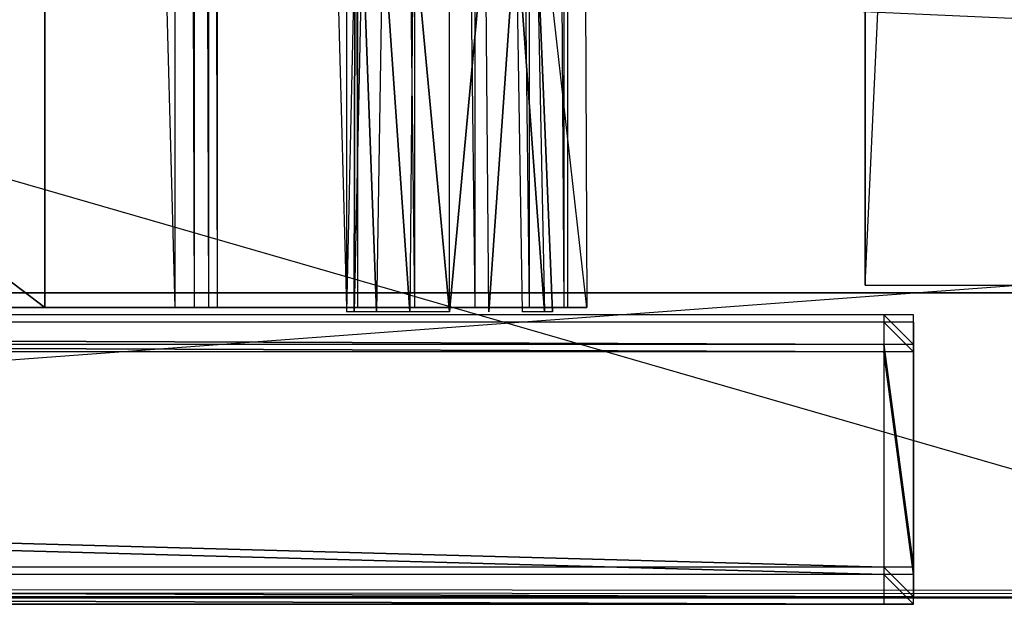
# Model space of a CAD drawing. Extents: x 0 to 1.4, y -0.5 to 0.
# Tile 25 of 44: x 0.91 to 0.98, y -0.5 to -0.46. Entities that reach past the tile are written whole.
import ezdxf

# ---------------------------------------------------------------- set-up
doc = ezdxf.new("R2010")
doc.units = 0
for name, color, linetype in [('L10_KORPUS_LEGATO_BO_X_13620__Y', 7, 'CONTINUOUS'), ('L12_KORPUS_LEGATO_3_N_B21700___', 7, 'CONTINUOUS'), ('L17_KORPUS_LEGATO_MS_X_190__Y_4', 7, 'CONTINUOUS'), ('L21_DRAWERBOX_LEGATO_REL_7_X_13', 7, 'CONTINUOUS'), ('L23_DRAWERBOX_LEGATO_REL_5_X_36', 7, 'CONTINUOUS'), ('L25_DRAWERBOX_LEGATO_REL_3_X_42', 7, 'CONTINUOUS'), ('L29_FRONT_LEGATO_S2S2_X_3400__Y', 7, 'CONTINUOUS'), ('L30_FRONT_LEGATO_S2S2_X_1400__Y', 7, 'CONTINUOUS'), ('L7_PLATTE_LEGATO_0_N_B21700____', 7, 'CONTINUOUS')]:
    doc.layers.add(name, color=color, linetype=linetype)

msp = doc.modelspace()

# ---------------------------------------------------------------- linework, layer by layer
at = {"layer": 'L10_KORPUS_LEGATO_BO_X_13620__Y', "color": 8}
for points, invisible_edges in [([(1.381, -0.479447, 0.02), (0.019, -0.069947, 0.02), (0.019, -0.479447, 0.02), (1.381, -0.479447, 0.02)], 13), ([(0.019, -0.069947, 0.02), (1.381, -0.479447, 0.02), (1.381, -0.069947, 0.02), (0.019, -0.069947, 0.02)], 14), ([(1.381, -0.069947, 0.001), (0.019, -0.479447, 0.001), (0.019, -0.069947, 0.001), (1.381, -0.069947, 0.001)], 13), ([(0.019, -0.479447, 0.001), (1.381, -0.069947, 0.001), (1.381, -0.479447, 0.001), (0.019, -0.479447, 0.001)], 14), ([(1.381, -0.479447, 0.001), (0.019, -0.479447, 0.02), (0.019, -0.479447, 0.001), (1.381, -0.479447, 0.001)], 13), ([(0.019, -0.479447, 0.02), (1.381, -0.479447, 0.001), (1.381, -0.479447, 0.02), (0.019, -0.479447, 0.02)], 14)]:
    msp.add_3dface(points, dxfattribs=dict(at, invisible_edges=invisible_edges))
at = {"layer": 'L12_KORPUS_LEGATO_3_N_B21700___', "color": 8}
for points, invisible_edges in [([(0.019, -0.479447, 0.483), (0.079, -0.419447, 0.483), (1.381, -0.479447, 0.483), (0.019, -0.479447, 0.483)], 10), ([(1.381, -0.479447, 0.502), (0.079, -0.419447, 0.502), (0.019, -0.479447, 0.502), (1.381, -0.479447, 0.502)], 13), ([(1.381, -0.479447, 0.483), (0.079, -0.419447, 0.483), (1.321, -0.419447, 0.483), (1.381, -0.479447, 0.483)], 15), ([(0.079, -0.419447, 0.502), (1.381, -0.479447, 0.502), (1.321, -0.419447, 0.502), (0.079, -0.419447, 0.502)], 14), ([(1.381, -0.479447, 0.483), (0.019, -0.479447, 0.502), (0.019, -0.479447, 0.483), (1.381, -0.479447, 0.483)], 13), ([(0.019, -0.479447, 0.502), (1.381, -0.479447, 0.483), (1.381, -0.479447, 0.502), (0.019, -0.479447, 0.502)], 14)]:
    msp.add_3dface(points, dxfattribs=dict(at, invisible_edges=invisible_edges))
at = {"layer": 'L17_KORPUS_LEGATO_MS_X_190__Y_4', "color": 8}
for points, invisible_edges in [([(0.97, -0.069937, 0.483), (0.97, -0.478937, 0.02), (0.97, -0.478937, 0.483), (0.97, -0.069937, 0.483)], 13), ([(0.97, -0.478937, 0.02), (0.97, -0.069937, 0.483), (0.97, -0.069937, 0.02), (0.97, -0.478937, 0.02)], 14), ([(0.989, -0.069937, 0.02), (0.97, -0.478937, 0.02), (0.97, -0.069937, 0.02), (0.989, -0.069937, 0.02)], 13), ([(0.97, -0.478937, 0.02), (0.989, -0.069937, 0.02), (0.989, -0.478937, 0.02), (0.97, -0.478937, 0.02)], 14), ([(0.989, -0.478937, 0.483), (0.97, -0.069937, 0.483), (0.97, -0.478937, 0.483), (0.989, -0.478937, 0.483)], 13), ([(0.97, -0.069937, 0.483), (0.989, -0.478937, 0.483), (0.989, -0.069937, 0.483), (0.97, -0.069937, 0.483)], 14), ([(0.989, -0.478937, 0.483), (0.97, -0.478937, 0.02), (0.989, -0.478937, 0.02), (0.989, -0.478937, 0.483)], 13), ([(0.97, -0.478937, 0.02), (0.989, -0.478937, 0.483), (0.97, -0.478937, 0.483), (0.97, -0.478937, 0.02)], 14)]:
    msp.add_3dface(points, dxfattribs=dict(at, invisible_edges=invisible_edges))
at = {"layer": 'L21_DRAWERBOX_LEGATO_REL_7_X_13', "color": 8}
for points, invisible_edges in [([(0.93559, -0.480736, 0.169255), (0.935646, -0.454542, 0.1666), (0.935062, -0.480736, 0.1666), (0.93559, -0.480736, 0.169255)], 13), ([(0.935646, -0.454542, 0.1666), (0.93559, -0.480736, 0.163945), (0.935062, -0.480736, 0.1666), (0.935646, -0.454542, 0.1666)], 13), ([(0.937094, -0.480736, 0.171505), (0.93613, -0.454542, 0.169031), (0.93559, -0.480736, 0.169255), (0.937094, -0.480736, 0.171505)], 13), ([(0.935646, -0.454542, 0.1666), (0.93559, -0.480736, 0.169255), (0.93613, -0.454542, 0.169031), (0.935646, -0.454542, 0.1666)], 14), ([(0.93559, -0.480736, 0.163945), (0.935646, -0.454542, 0.1666), (0.93613, -0.454542, 0.164169), (0.93559, -0.480736, 0.163945)], 14), ([(0.93613, -0.454542, 0.164169), (0.937094, -0.480736, 0.161695), (0.93559, -0.480736, 0.163945), (0.93613, -0.454542, 0.164169)], 13), ([(0.93613, -0.454542, 0.169031), (0.937094, -0.480736, 0.171505), (0.937507, -0.454542, 0.171093), (0.93613, -0.454542, 0.169031)], 14), ([(0.937094, -0.480736, 0.161695), (0.93613, -0.454542, 0.164169), (0.937507, -0.454542, 0.162107), (0.937094, -0.480736, 0.161695)], 14), ([(0.937507, -0.454542, 0.162107), (0.939345, -0.480736, 0.160191), (0.937094, -0.480736, 0.161695), (0.937507, -0.454542, 0.162107)], 13), ([(0.939345, -0.480736, 0.173009), (0.937507, -0.454542, 0.171093), (0.937094, -0.480736, 0.171505), (0.939345, -0.480736, 0.173009)], 13), ([(0.939345, -0.480736, 0.160191), (0.937507, -0.454542, 0.162107), (0.939568, -0.454542, 0.16073), (0.939345, -0.480736, 0.160191)], 14), ([(0.937507, -0.454542, 0.171093), (0.939345, -0.480736, 0.173009), (0.939568, -0.454542, 0.17247), (0.937507, -0.454542, 0.171093)], 14), ([(0.939568, -0.454542, 0.16073), (0.942, -0.480736, 0.159663), (0.939345, -0.480736, 0.160191), (0.939568, -0.454542, 0.16073)], 13), ([(0.942, -0.480736, 0.173537), (0.939568, -0.454542, 0.17247), (0.939345, -0.480736, 0.173009), (0.942, -0.480736, 0.173537)], 13), ([(0.942, -0.480736, 0.159663), (0.939568, -0.454542, 0.16073), (0.942, -0.454542, 0.160247), (0.942, -0.480736, 0.159663)], 14), ([(0.939568, -0.454542, 0.17247), (0.942, -0.480736, 0.173537), (0.942, -0.454542, 0.172953), (0.939568, -0.454542, 0.17247)], 14), ([(0.944431, -0.454542, 0.16073), (0.942, -0.480736, 0.159663), (0.942, -0.454542, 0.160247), (0.944431, -0.454542, 0.16073)], 13), ([(0.942, -0.480736, 0.159663), (0.944431, -0.454542, 0.16073), (0.944655, -0.480736, 0.160191), (0.942, -0.480736, 0.159663)], 14), ([(0.942, -0.480736, 0.173537), (0.944431, -0.454542, 0.17247), (0.942, -0.454542, 0.172953), (0.942, -0.480736, 0.173537)], 13), ([(0.944431, -0.454542, 0.17247), (0.942, -0.480736, 0.173537), (0.944655, -0.480736, 0.173009), (0.944431, -0.454542, 0.17247)], 14), ([(0.944655, -0.480736, 0.173009), (0.946492, -0.454542, 0.171093), (0.944431, -0.454542, 0.17247), (0.944655, -0.480736, 0.173009)], 13), ([(0.946492, -0.454542, 0.162107), (0.944655, -0.480736, 0.160191), (0.944431, -0.454542, 0.16073), (0.946492, -0.454542, 0.162107)], 13), ([(0.946492, -0.454542, 0.171093), (0.944655, -0.480736, 0.173009), (0.946905, -0.480736, 0.171505), (0.946492, -0.454542, 0.171093)], 14), ([(0.944655, -0.480736, 0.160191), (0.946492, -0.454542, 0.162107), (0.946905, -0.480736, 0.161695), (0.944655, -0.480736, 0.160191)], 14), ([(0.948409, -0.480736, 0.169255), (0.946492, -0.454542, 0.171093), (0.946905, -0.480736, 0.171505), (0.948409, -0.480736, 0.169255)], 13), ([(0.946492, -0.454542, 0.171093), (0.948409, -0.480736, 0.169255), (0.94787, -0.454542, 0.169031), (0.946492, -0.454542, 0.171093)], 14), ([(0.946492, -0.454542, 0.162107), (0.948409, -0.480736, 0.163945), (0.946905, -0.480736, 0.161695), (0.946492, -0.454542, 0.162107)], 13), ([(0.948409, -0.480736, 0.163945), (0.946492, -0.454542, 0.162107), (0.94787, -0.454542, 0.164169), (0.948409, -0.480736, 0.163945)], 14), ([(0.948937, -0.480736, 0.1666), (0.94787, -0.454542, 0.169031), (0.948409, -0.480736, 0.169255), (0.948937, -0.480736, 0.1666)], 13), ([(0.94787, -0.454542, 0.169031), (0.948937, -0.480736, 0.1666), (0.948353, -0.454542, 0.1666), (0.94787, -0.454542, 0.169031)], 14), ([(0.94787, -0.454542, 0.164169), (0.948937, -0.480736, 0.1666), (0.948409, -0.480736, 0.163945), (0.94787, -0.454542, 0.164169)], 13), ([(0.948937, -0.480736, 0.1666), (0.94787, -0.454542, 0.164169), (0.948353, -0.454542, 0.1666), (0.948937, -0.480736, 0.1666)], 14)]:
    msp.add_3dface(points, dxfattribs=dict(at, invisible_edges=invisible_edges))
at = {"layer": 'L23_DRAWERBOX_LEGATO_REL_5_X_36', "color": 8}
for points, invisible_edges in [([(0.914765, -0.156437, 0.048743), (0.914765, -0.480437, 0.032), (0.914765, -0.480437, 0.048743), (0.914765, -0.156437, 0.048743)], 13), ([(0.914765, -0.480437, 0.032), (0.914765, -0.156437, 0.048743), (0.914765, -0.156437, 0.032), (0.914765, -0.480437, 0.032)], 14), ([(0.914765, -0.156437, 0.032), (0.95125, -0.480437, 0.032), (0.914765, -0.480437, 0.032), (0.914765, -0.156437, 0.032)], 13), ([(0.95125, -0.480437, 0.032), (0.914765, -0.156437, 0.032), (0.95125, -0.156437, 0.032), (0.95125, -0.480437, 0.032)], 14), ([(0.923509, -0.480437, 0.055052), (0.914765, -0.156437, 0.048743), (0.914765, -0.480437, 0.048743), (0.923509, -0.480437, 0.055052)], 13), ([(0.914765, -0.156437, 0.048743), (0.923509, -0.480437, 0.055052), (0.923509, -0.156437, 0.055052), (0.914765, -0.156437, 0.048743)], 14), ([(0.924818, -0.480437, 0.056719), (0.923509, -0.156437, 0.055052), (0.923509, -0.480437, 0.055052), (0.924818, -0.480437, 0.056719)], 13), ([(0.923509, -0.156437, 0.055052), (0.924818, -0.480437, 0.056719), (0.924818, -0.156437, 0.056719), (0.923509, -0.156437, 0.055052)], 14), ([(0.92578, -0.480437, 0.058607), (0.924818, -0.156437, 0.056719), (0.924818, -0.480437, 0.056719), (0.92578, -0.480437, 0.058607)], 13), ([(0.924818, -0.156437, 0.056719), (0.92578, -0.480437, 0.058607), (0.92578, -0.156437, 0.058607), (0.924818, -0.156437, 0.056719)], 14), ([(0.926361, -0.480437, 0.060646), (0.92578, -0.156437, 0.058607), (0.92578, -0.480437, 0.058607), (0.926361, -0.480437, 0.060646)], 13), ([(0.92578, -0.156437, 0.058607), (0.926361, -0.480437, 0.060646), (0.926361, -0.156437, 0.060646), (0.92578, -0.156437, 0.058607)], 14), ([(0.93507, -0.480437, 0.113598), (0.926361, -0.156437, 0.060646), (0.926361, -0.480437, 0.060646), (0.93507, -0.480437, 0.113598)], 13), ([(0.926361, -0.156437, 0.060646), (0.93507, -0.480437, 0.113598), (0.93507, -0.156437, 0.113598), (0.926361, -0.156437, 0.060646)], 14), ([(0.935822, -0.480437, 0.114666), (0.93507, -0.156437, 0.113598), (0.93507, -0.480437, 0.113598), (0.935822, -0.480437, 0.114666)], 13), ([(0.93507, -0.156437, 0.113598), (0.935822, -0.480437, 0.114666), (0.935822, -0.156437, 0.114666), (0.93507, -0.156437, 0.113598)], 14), ([(0.939661, -0.480437, 0.115998), (0.935822, -0.156437, 0.114666), (0.935822, -0.480437, 0.114666), (0.939661, -0.480437, 0.115998)], 13), ([(0.935822, -0.156437, 0.114666), (0.939661, -0.480437, 0.115998), (0.939661, -0.156437, 0.115998), (0.935822, -0.156437, 0.114666)], 14), ([(0.943724, -0.480437, 0.115948), (0.939661, -0.156437, 0.115998), (0.939661, -0.480437, 0.115998), (0.943724, -0.480437, 0.115948)], 13), ([(0.939661, -0.156437, 0.115998), (0.943724, -0.480437, 0.115948), (0.943724, -0.156437, 0.115948), (0.939661, -0.156437, 0.115998)], 14), ([(0.94737, -0.480437, 0.114232), (0.943724, -0.156437, 0.115948), (0.943724, -0.480437, 0.115948), (0.94737, -0.480437, 0.114232)], 13), ([(0.943724, -0.156437, 0.115948), (0.94737, -0.480437, 0.114232), (0.94737, -0.156437, 0.114232), (0.943724, -0.156437, 0.115948)], 14), ([(0.949717, -0.480437, 0.110955), (0.94737, -0.156437, 0.114232), (0.94737, -0.480437, 0.114232), (0.949717, -0.480437, 0.110955)], 13), ([(0.94737, -0.156437, 0.114232), (0.949717, -0.480437, 0.110955), (0.949717, -0.156437, 0.110955), (0.94737, -0.156437, 0.114232)], 14), ([(0.949964, -0.480437, 0.10758), (0.949717, -0.156437, 0.110955), (0.949717, -0.480437, 0.110955), (0.949964, -0.480437, 0.10758)], 13), ([(0.949717, -0.156437, 0.110955), (0.949964, -0.480437, 0.10758), (0.949964, -0.156437, 0.10758), (0.949717, -0.156437, 0.110955)], 14), ([(0.95125, -0.480437, 0.032), (0.949964, -0.156437, 0.10758), (0.949964, -0.480437, 0.10758), (0.95125, -0.480437, 0.032)], 13), ([(0.949964, -0.156437, 0.10758), (0.95125, -0.480437, 0.032), (0.95125, -0.156437, 0.032), (0.949964, -0.156437, 0.10758)], 14), ([(0.949964, -0.480437, 0.10758), (0.914765, -0.480437, 0.032), (0.95125, -0.480437, 0.032), (0.949964, -0.480437, 0.10758)], 13), ([(0.914765, -0.480437, 0.032), (0.949964, -0.480437, 0.10758), (0.92578, -0.480437, 0.058607), (0.914765, -0.480437, 0.032)], 10), ([(0.914765, -0.480437, 0.032), (0.92578, -0.480437, 0.058607), (0.924818, -0.480437, 0.056719), (0.914765, -0.480437, 0.032)], 13), ([(0.914765, -0.480437, 0.032), (0.924818, -0.480437, 0.056719), (0.923509, -0.480437, 0.055052), (0.914765, -0.480437, 0.032)], 10), ([(0.914765, -0.480437, 0.032), (0.923509, -0.480437, 0.055052), (0.914765, -0.480437, 0.048743), (0.914765, -0.480437, 0.032)], 13), ([(0.92578, -0.480437, 0.058607), (0.949964, -0.480437, 0.10758), (0.926361, -0.480437, 0.060646), (0.92578, -0.480437, 0.058607)], 10), ([(0.926361, -0.480437, 0.060646), (0.949964, -0.480437, 0.10758), (0.93507, -0.480437, 0.113598), (0.926361, -0.480437, 0.060646)], 13), ([(0.93507, -0.480437, 0.113598), (0.949964, -0.480437, 0.10758), (0.949717, -0.480437, 0.110955), (0.93507, -0.480437, 0.113598)], 14), ([(0.93507, -0.480437, 0.113598), (0.949717, -0.480437, 0.110955), (0.94737, -0.480437, 0.114232), (0.93507, -0.480437, 0.113598)], 15), ([(0.93507, -0.480437, 0.113598), (0.94737, -0.480437, 0.114232), (0.935822, -0.480437, 0.114666), (0.93507, -0.480437, 0.113598)], 15), ([(0.935822, -0.480437, 0.114666), (0.94737, -0.480437, 0.114232), (0.943724, -0.480437, 0.115948), (0.935822, -0.480437, 0.114666)], 15), ([(0.935822, -0.480437, 0.114666), (0.943724, -0.480437, 0.115948), (0.939661, -0.480437, 0.115998), (0.935822, -0.480437, 0.114666)], 15)]:
    msp.add_3dface(points, dxfattribs=dict(at, invisible_edges=invisible_edges))
at = {"layer": 'L25_DRAWERBOX_LEGATO_REL_3_X_42', "color": 8}
for points, invisible_edges in [([(0.914765, -0.480437, 0.048), (0.485235, -0.156436, 0.048), (0.485235, -0.480437, 0.048), (0.914765, -0.480437, 0.048)], 13), ([(0.485235, -0.156436, 0.048), (0.914765, -0.480437, 0.048), (0.914765, -0.156436, 0.048), (0.485235, -0.156436, 0.048)], 14), ([(0.485235, -0.156437, 0.032), (0.914765, -0.480437, 0.032), (0.485235, -0.480437, 0.032), (0.485235, -0.156437, 0.032)], 13), ([(0.914765, -0.480437, 0.032), (0.485235, -0.156437, 0.032), (0.914765, -0.156437, 0.032), (0.914765, -0.480437, 0.032)], 14), ([(0.914765, -0.480437, 0.048), (0.914765, -0.156437, 0.032), (0.914765, -0.156436, 0.048), (0.914765, -0.480437, 0.048)], 14), ([(0.914765, -0.156437, 0.032), (0.914765, -0.480437, 0.048), (0.914765, -0.480437, 0.032), (0.914765, -0.156437, 0.032)], 13), ([(0.914765, -0.480437, 0.048), (0.485235, -0.480437, 0.032), (0.914765, -0.480437, 0.032), (0.914765, -0.480437, 0.048)], 13), ([(0.485235, -0.480437, 0.032), (0.914765, -0.480437, 0.048), (0.485235, -0.480437, 0.048), (0.485235, -0.480437, 0.032)], 14)]:
    msp.add_3dface(points, dxfattribs=dict(at, invisible_edges=invisible_edges))
at = {"layer": 'L29_FRONT_LEGATO_S2S2_X_3400__Y', "color": 8}
for points, invisible_edges in [([(0.97125, -0.482937, 0.34), (0.42875, -0.480937, 0.34), (0.42875, -0.482937, 0.34), (0.97125, -0.482937, 0.34)], 13), ([(0.42875, -0.480937, 0.34), (0.97125, -0.482937, 0.34), (0.97125, -0.480937, 0.34), (0.42875, -0.480937, 0.34)], 14), ([(0.42875, -0.480937), (0.97125, -0.482937), (0.42875, -0.482937), (0.42875, -0.480937)], 13), ([(0.97125, -0.482937), (0.42875, -0.480937), (0.97125, -0.480937), (0.97125, -0.482937)], 14), ([(0.42875, -0.480937, 0.338), (0.97125, -0.480937, 0.002), (0.42875, -0.480937, 0.002), (0.42875, -0.480937, 0.338)], 13), ([(0.97125, -0.480937, 0.002), (0.42875, -0.480937, 0.338), (0.97125, -0.480937, 0.338), (0.97125, -0.480937, 0.002)], 14), ([(0.42875, -0.480937, 0.34), (0.97125, -0.480937, 0.338), (0.42875, -0.480937, 0.338), (0.42875, -0.480937, 0.34)], 13), ([(0.97125, -0.480937, 0.338), (0.42875, -0.480937, 0.34), (0.97125, -0.480937, 0.34), (0.97125, -0.480937, 0.338)], 14), ([(0.42875, -0.480937, 0.002), (0.97125, -0.480937), (0.42875, -0.480937), (0.42875, -0.480937, 0.002)], 13), ([(0.97125, -0.480937), (0.42875, -0.480937, 0.002), (0.97125, -0.480937, 0.002), (0.97125, -0.480937)], 14), ([(0.97325, -0.482937, 0.34), (0.97125, -0.480937, 0.34), (0.97125, -0.482937, 0.34), (0.97325, -0.482937, 0.34)], 13), ([(0.97125, -0.480937, 0.34), (0.97325, -0.482937, 0.34), (0.97325, -0.480937, 0.34), (0.97125, -0.480937, 0.34)], 14), ([(0.97125, -0.480937), (0.97325, -0.482937), (0.97125, -0.482937), (0.97125, -0.480937)], 13), ([(0.97325, -0.482937), (0.97125, -0.480937), (0.97325, -0.480937), (0.97325, -0.482937)], 14), ([(0.97125, -0.480937, 0.338), (0.97325, -0.480937, 0.002), (0.97125, -0.480937, 0.002), (0.97125, -0.480937, 0.338)], 13), ([(0.97325, -0.480937, 0.002), (0.97125, -0.480937, 0.338), (0.97325, -0.480937, 0.338), (0.97325, -0.480937, 0.002)], 14), ([(0.97125, -0.480937, 0.002), (0.97325, -0.480937), (0.97125, -0.480937), (0.97125, -0.480937, 0.002)], 13), ([(0.97325, -0.480937), (0.97125, -0.480937, 0.002), (0.97325, -0.480937, 0.002), (0.97325, -0.480937)], 14), ([(0.97125, -0.480937, 0.34), (0.97325, -0.480937, 0.338), (0.97125, -0.480937, 0.338), (0.97125, -0.480937, 0.34)], 13), ([(0.97325, -0.480937, 0.338), (0.97125, -0.480937, 0.34), (0.97325, -0.480937, 0.34), (0.97325, -0.480937, 0.338)], 14), ([(0.97325, -0.480937, 0.338), (0.97325, -0.482937, 0.34), (0.97325, -0.482937, 0.338), (0.97325, -0.480937, 0.338)], 13), ([(0.97325, -0.482937, 0.34), (0.97325, -0.480937, 0.338), (0.97325, -0.480937, 0.34), (0.97325, -0.482937, 0.34)], 14), ([(0.97325, -0.480937, 0.002), (0.97325, -0.482937, 0.338), (0.97325, -0.482937, 0.002), (0.97325, -0.480937, 0.002)], 13), ([(0.97325, -0.482937, 0.338), (0.97325, -0.480937, 0.002), (0.97325, -0.480937, 0.338), (0.97325, -0.482937, 0.338)], 14), ([(0.97325, -0.480937), (0.97325, -0.482937, 0.002), (0.97325, -0.482937), (0.97325, -0.480937)], 13), ([(0.97325, -0.482937, 0.002), (0.97325, -0.480937), (0.97325, -0.480937, 0.002), (0.97325, -0.482937, 0.002)], 14), ([(0.42875, -0.482937), (0.97125, -0.497937), (0.42875, -0.497937), (0.42875, -0.482937)], 13), ([(0.97125, -0.497937), (0.42875, -0.482937), (0.97125, -0.482937), (0.97125, -0.497937)], 14), ([(0.97125, -0.497937, 0.34), (0.42875, -0.482937, 0.34), (0.42875, -0.497937, 0.34), (0.97125, -0.497937, 0.34)], 13), ([(0.42875, -0.482937, 0.34), (0.97125, -0.497937, 0.34), (0.97125, -0.482937, 0.34), (0.42875, -0.482937, 0.34)], 14), ([(0.97125, -0.482937), (0.97325, -0.497937), (0.97125, -0.497937), (0.97125, -0.482937)], 13), ([(0.97325, -0.497937), (0.97125, -0.482937), (0.97325, -0.482937), (0.97325, -0.497937)], 14), ([(0.97325, -0.497937, 0.34), (0.97125, -0.482937, 0.34), (0.97125, -0.497937, 0.34), (0.97325, -0.497937, 0.34)], 13), ([(0.97125, -0.482937, 0.34), (0.97325, -0.497937, 0.34), (0.97325, -0.482937, 0.34), (0.97125, -0.482937, 0.34)], 14), ([(0.97325, -0.482937, 0.002), (0.97325, -0.497937, 0.338), (0.97325, -0.497937, 0.002), (0.97325, -0.482937, 0.002)], 13), ([(0.97325, -0.497937, 0.338), (0.97325, -0.482937, 0.002), (0.97325, -0.482937, 0.338), (0.97325, -0.497937, 0.338)], 14), ([(0.97325, -0.482937), (0.97325, -0.497937, 0.002), (0.97325, -0.497937), (0.97325, -0.482937)], 13), ([(0.97325, -0.497937, 0.002), (0.97325, -0.482937), (0.97325, -0.482937, 0.002), (0.97325, -0.497937, 0.002)], 14), ([(0.97325, -0.497937, 0.338), (0.97325, -0.482937, 0.34), (0.97325, -0.497937, 0.34), (0.97325, -0.497937, 0.338)], 13), ([(0.97325, -0.482937, 0.34), (0.97325, -0.497937, 0.338), (0.97325, -0.482937, 0.338), (0.97325, -0.482937, 0.34)], 14), ([(0.42875, -0.497937), (0.97125, -0.499937), (0.42875, -0.499937), (0.42875, -0.497937)], 13), ([(0.97125, -0.499937), (0.42875, -0.497937), (0.97125, -0.497937), (0.97125, -0.499937)], 14), ([(0.97125, -0.499937, 0.34), (0.42875, -0.497937, 0.34), (0.42875, -0.499937, 0.34), (0.97125, -0.499937, 0.34)], 13), ([(0.42875, -0.497937, 0.34), (0.97125, -0.499937, 0.34), (0.97125, -0.497937, 0.34), (0.42875, -0.497937, 0.34)], 14), ([(0.97325, -0.499937, 0.34), (0.97125, -0.497937, 0.34), (0.97125, -0.499937, 0.34), (0.97325, -0.499937, 0.34)], 13), ([(0.97125, -0.497937, 0.34), (0.97325, -0.499937, 0.34), (0.97325, -0.497937, 0.34), (0.97125, -0.497937, 0.34)], 14), ([(0.97125, -0.497937), (0.97325, -0.499937), (0.97125, -0.499937), (0.97125, -0.497937)], 13), ([(0.97325, -0.499937), (0.97125, -0.497937), (0.97325, -0.497937), (0.97325, -0.499937)], 14), ([(0.97325, -0.497937, 0.002), (0.97325, -0.499937, 0.338), (0.97325, -0.499937, 0.002), (0.97325, -0.497937, 0.002)], 13), ([(0.97325, -0.499937, 0.338), (0.97325, -0.497937, 0.002), (0.97325, -0.497937, 0.338), (0.97325, -0.499937, 0.338)], 14), ([(0.97325, -0.499937, 0.338), (0.97325, -0.497937, 0.34), (0.97325, -0.499937, 0.34), (0.97325, -0.499937, 0.338)], 13), ([(0.97325, -0.497937, 0.34), (0.97325, -0.499937, 0.338), (0.97325, -0.497937, 0.338), (0.97325, -0.497937, 0.34)], 14), ([(0.97325, -0.497937), (0.97325, -0.499937, 0.002), (0.97325, -0.499937), (0.97325, -0.497937)], 13), ([(0.97325, -0.499937, 0.002), (0.97325, -0.497937), (0.97325, -0.497937, 0.002), (0.97325, -0.499937, 0.002)], 14), ([(0.97125, -0.499937, 0.002), (0.42875, -0.499937, 0.338), (0.42875, -0.499937, 0.002), (0.97125, -0.499937, 0.002)], 13), ([(0.42875, -0.499937, 0.338), (0.97125, -0.499937, 0.002), (0.97125, -0.499937, 0.338), (0.42875, -0.499937, 0.338)], 14), ([(0.97125, -0.499937), (0.42875, -0.499937, 0.002), (0.42875, -0.499937), (0.97125, -0.499937)], 13), ([(0.42875, -0.499937, 0.002), (0.97125, -0.499937), (0.97125, -0.499937, 0.002), (0.42875, -0.499937, 0.002)], 14), ([(0.97125, -0.499937, 0.338), (0.42875, -0.499937, 0.34), (0.42875, -0.499937, 0.338), (0.97125, -0.499937, 0.338)], 13), ([(0.42875, -0.499937, 0.34), (0.97125, -0.499937, 0.338), (0.97125, -0.499937, 0.34), (0.42875, -0.499937, 0.34)], 14), ([(0.97325, -0.499937, 0.002), (0.97125, -0.499937, 0.338), (0.97125, -0.499937, 0.002), (0.97325, -0.499937, 0.002)], 13), ([(0.97125, -0.499937, 0.338), (0.97325, -0.499937, 0.002), (0.97325, -0.499937, 0.338), (0.97125, -0.499937, 0.338)], 14), ([(0.97325, -0.499937), (0.97125, -0.499937, 0.002), (0.97125, -0.499937), (0.97325, -0.499937)], 13), ([(0.97125, -0.499937, 0.002), (0.97325, -0.499937), (0.97325, -0.499937, 0.002), (0.97125, -0.499937, 0.002)], 14), ([(0.97325, -0.499937, 0.338), (0.97125, -0.499937, 0.34), (0.97125, -0.499937, 0.338), (0.97325, -0.499937, 0.338)], 13), ([(0.97125, -0.499937, 0.34), (0.97325, -0.499937, 0.338), (0.97325, -0.499937, 0.34), (0.97125, -0.499937, 0.34)], 14)]:
    msp.add_3dface(points, dxfattribs=dict(at, invisible_edges=invisible_edges))
at = {"layer": 'L30_FRONT_LEGATO_S2S2_X_1400__Y', "color": 8}
for points, invisible_edges in [([(0.97125, -0.483437, 0.51), (0.42875, -0.481437, 0.51), (0.42875, -0.483437, 0.51), (0.97125, -0.483437, 0.51)], 13), ([(0.42875, -0.481437, 0.51), (0.97125, -0.483437, 0.51), (0.97125, -0.481437, 0.51), (0.42875, -0.481437, 0.51)], 14), ([(0.42875, -0.481437, 0.37), (0.97125, -0.483437, 0.37), (0.42875, -0.483437, 0.37), (0.42875, -0.481437, 0.37)], 13), ([(0.97125, -0.483437, 0.37), (0.42875, -0.481437, 0.37), (0.97125, -0.481437, 0.37), (0.97125, -0.483437, 0.37)], 14), ([(0.42875, -0.481437, 0.508), (0.97125, -0.481437, 0.372), (0.42875, -0.481437, 0.372), (0.42875, -0.481437, 0.508)], 13), ([(0.97125, -0.481437, 0.372), (0.42875, -0.481437, 0.508), (0.97125, -0.481437, 0.508), (0.97125, -0.481437, 0.372)], 14), ([(0.42875, -0.481437, 0.51), (0.97125, -0.481437, 0.508), (0.42875, -0.481437, 0.508), (0.42875, -0.481437, 0.51)], 13), ([(0.97125, -0.481437, 0.508), (0.42875, -0.481437, 0.51), (0.97125, -0.481437, 0.51), (0.97125, -0.481437, 0.508)], 14), ([(0.42875, -0.481437, 0.372), (0.97125, -0.481437, 0.37), (0.42875, -0.481437, 0.37), (0.42875, -0.481437, 0.372)], 13), ([(0.97125, -0.481437, 0.37), (0.42875, -0.481437, 0.372), (0.97125, -0.481437, 0.372), (0.97125, -0.481437, 0.37)], 14), ([(0.97325, -0.483437, 0.51), (0.97125, -0.481437, 0.51), (0.97125, -0.483437, 0.51), (0.97325, -0.483437, 0.51)], 13), ([(0.97125, -0.481437, 0.51), (0.97325, -0.483437, 0.51), (0.97325, -0.481437, 0.51), (0.97125, -0.481437, 0.51)], 14), ([(0.97125, -0.481437, 0.37), (0.97325, -0.483437, 0.37), (0.97125, -0.483437, 0.37), (0.97125, -0.481437, 0.37)], 13), ([(0.97325, -0.483437, 0.37), (0.97125, -0.481437, 0.37), (0.97325, -0.481437, 0.37), (0.97325, -0.483437, 0.37)], 14), ([(0.97125, -0.481437, 0.508), (0.97325, -0.481437, 0.372), (0.97125, -0.481437, 0.372), (0.97125, -0.481437, 0.508)], 13), ([(0.97325, -0.481437, 0.372), (0.97125, -0.481437, 0.508), (0.97325, -0.481437, 0.508), (0.97325, -0.481437, 0.372)], 14), ([(0.97125, -0.481437, 0.372), (0.97325, -0.481437, 0.37), (0.97125, -0.481437, 0.37), (0.97125, -0.481437, 0.372)], 13), ([(0.97325, -0.481437, 0.37), (0.97125, -0.481437, 0.372), (0.97325, -0.481437, 0.372), (0.97325, -0.481437, 0.37)], 14), ([(0.97125, -0.481437, 0.51), (0.97325, -0.481437, 0.508), (0.97125, -0.481437, 0.508), (0.97125, -0.481437, 0.51)], 13), ([(0.97325, -0.481437, 0.508), (0.97125, -0.481437, 0.51), (0.97325, -0.481437, 0.51), (0.97325, -0.481437, 0.508)], 14), ([(0.97325, -0.483437, 0.508), (0.97325, -0.481437, 0.51), (0.97325, -0.483437, 0.51), (0.97325, -0.483437, 0.508)], 13), ([(0.97325, -0.481437, 0.51), (0.97325, -0.483437, 0.508), (0.97325, -0.481437, 0.508), (0.97325, -0.481437, 0.51)], 14), ([(0.97325, -0.481437, 0.372), (0.97325, -0.483437, 0.508), (0.97325, -0.483437, 0.372), (0.97325, -0.481437, 0.372)], 13), ([(0.97325, -0.483437, 0.508), (0.97325, -0.481437, 0.372), (0.97325, -0.481437, 0.508), (0.97325, -0.483437, 0.508)], 14), ([(0.97325, -0.481437, 0.37), (0.97325, -0.483437, 0.372), (0.97325, -0.483437, 0.37), (0.97325, -0.481437, 0.37)], 13), ([(0.97325, -0.483437, 0.372), (0.97325, -0.481437, 0.37), (0.97325, -0.481437, 0.372), (0.97325, -0.483437, 0.372)], 14), ([(0.42875, -0.483437, 0.37), (0.97125, -0.498437, 0.37), (0.42875, -0.498437, 0.37), (0.42875, -0.483437, 0.37)], 13), ([(0.97125, -0.498437, 0.37), (0.42875, -0.483437, 0.37), (0.97125, -0.483437, 0.37), (0.97125, -0.498437, 0.37)], 14), ([(0.97125, -0.498437, 0.51), (0.42875, -0.483437, 0.51), (0.42875, -0.498437, 0.51), (0.97125, -0.498437, 0.51)], 13), ([(0.42875, -0.483437, 0.51), (0.97125, -0.498437, 0.51), (0.97125, -0.483437, 0.51), (0.42875, -0.483437, 0.51)], 14), ([(0.97125, -0.483437, 0.37), (0.97325, -0.498437, 0.37), (0.97125, -0.498437, 0.37), (0.97125, -0.483437, 0.37)], 13), ([(0.97325, -0.498437, 0.37), (0.97125, -0.483437, 0.37), (0.97325, -0.483437, 0.37), (0.97325, -0.498437, 0.37)], 14), ([(0.97325, -0.498437, 0.51), (0.97125, -0.483437, 0.51), (0.97125, -0.498437, 0.51), (0.97325, -0.498437, 0.51)], 13), ([(0.97125, -0.483437, 0.51), (0.97325, -0.498437, 0.51), (0.97325, -0.483437, 0.51), (0.97125, -0.483437, 0.51)], 14), ([(0.97325, -0.483437, 0.372), (0.97325, -0.498437, 0.508), (0.97325, -0.498437, 0.372), (0.97325, -0.483437, 0.372)], 13), ([(0.97325, -0.498437, 0.508), (0.97325, -0.483437, 0.372), (0.97325, -0.483437, 0.508), (0.97325, -0.498437, 0.508)], 14), ([(0.97325, -0.483437, 0.37), (0.97325, -0.498437, 0.372), (0.97325, -0.498437, 0.37), (0.97325, -0.483437, 0.37)], 13), ([(0.97325, -0.498437, 0.372), (0.97325, -0.483437, 0.37), (0.97325, -0.483437, 0.372), (0.97325, -0.498437, 0.372)], 14), ([(0.97325, -0.483437, 0.508), (0.97325, -0.498437, 0.51), (0.97325, -0.498437, 0.508), (0.97325, -0.483437, 0.508)], 13), ([(0.97325, -0.498437, 0.51), (0.97325, -0.483437, 0.508), (0.97325, -0.483437, 0.51), (0.97325, -0.498437, 0.51)], 14), ([(0.42875, -0.498437, 0.37), (0.97125, -0.500437, 0.37), (0.42875, -0.500437, 0.37), (0.42875, -0.498437, 0.37)], 13), ([(0.97125, -0.500437, 0.37), (0.42875, -0.498437, 0.37), (0.97125, -0.498437, 0.37), (0.97125, -0.500437, 0.37)], 14), ([(0.97125, -0.500437, 0.51), (0.42875, -0.498437, 0.51), (0.42875, -0.500437, 0.51), (0.97125, -0.500437, 0.51)], 13), ([(0.42875, -0.498437, 0.51), (0.97125, -0.500437, 0.51), (0.97125, -0.498437, 0.51), (0.42875, -0.498437, 0.51)], 14), ([(0.97325, -0.500437, 0.51), (0.97125, -0.498437, 0.51), (0.97125, -0.500437, 0.51), (0.97325, -0.500437, 0.51)], 13), ([(0.97125, -0.498437, 0.51), (0.97325, -0.500437, 0.51), (0.97325, -0.498437, 0.51), (0.97125, -0.498437, 0.51)], 14), ([(0.97125, -0.498437, 0.37), (0.97325, -0.500437, 0.37), (0.97125, -0.500437, 0.37), (0.97125, -0.498437, 0.37)], 13), ([(0.97325, -0.500437, 0.37), (0.97125, -0.498437, 0.37), (0.97325, -0.498437, 0.37), (0.97325, -0.500437, 0.37)], 14), ([(0.97325, -0.498437, 0.372), (0.97325, -0.500437, 0.508), (0.97325, -0.500437, 0.372), (0.97325, -0.498437, 0.372)], 13), ([(0.97325, -0.500437, 0.508), (0.97325, -0.498437, 0.372), (0.97325, -0.498437, 0.508), (0.97325, -0.500437, 0.508)], 14), ([(0.97325, -0.498437, 0.508), (0.97325, -0.500437, 0.51), (0.97325, -0.500437, 0.508), (0.97325, -0.498437, 0.508)], 13), ([(0.97325, -0.500437, 0.51), (0.97325, -0.498437, 0.508), (0.97325, -0.498437, 0.51), (0.97325, -0.500437, 0.51)], 14), ([(0.97325, -0.498437, 0.37), (0.97325, -0.500437, 0.372), (0.97325, -0.500437, 0.37), (0.97325, -0.498437, 0.37)], 13), ([(0.97325, -0.500437, 0.372), (0.97325, -0.498437, 0.37), (0.97325, -0.498437, 0.372), (0.97325, -0.500437, 0.372)], 14), ([(0.97125, -0.500437, 0.372), (0.42875, -0.500437, 0.508), (0.42875, -0.500437, 0.372), (0.97125, -0.500437, 0.372)], 13), ([(0.42875, -0.500437, 0.508), (0.97125, -0.500437, 0.372), (0.97125, -0.500437, 0.508), (0.42875, -0.500437, 0.508)], 14), ([(0.97125, -0.500437, 0.37), (0.42875, -0.500437, 0.372), (0.42875, -0.500437, 0.37), (0.97125, -0.500437, 0.37)], 13), ([(0.42875, -0.500437, 0.372), (0.97125, -0.500437, 0.37), (0.97125, -0.500437, 0.372), (0.42875, -0.500437, 0.372)], 14), ([(0.97125, -0.500437, 0.508), (0.42875, -0.500437, 0.51), (0.42875, -0.500437, 0.508), (0.97125, -0.500437, 0.508)], 13), ([(0.42875, -0.500437, 0.51), (0.97125, -0.500437, 0.508), (0.97125, -0.500437, 0.51), (0.42875, -0.500437, 0.51)], 14), ([(0.97325, -0.500437, 0.372), (0.97125, -0.500437, 0.508), (0.97125, -0.500437, 0.372), (0.97325, -0.500437, 0.372)], 13), ([(0.97125, -0.500437, 0.508), (0.97325, -0.500437, 0.372), (0.97325, -0.500437, 0.508), (0.97125, -0.500437, 0.508)], 14), ([(0.97325, -0.500437, 0.37), (0.97125, -0.500437, 0.372), (0.97125, -0.500437, 0.37), (0.97325, -0.500437, 0.37)], 13), ([(0.97125, -0.500437, 0.372), (0.97325, -0.500437, 0.37), (0.97325, -0.500437, 0.372), (0.97125, -0.500437, 0.372)], 14), ([(0.97325, -0.500437, 0.508), (0.97125, -0.500437, 0.51), (0.97125, -0.500437, 0.508), (0.97325, -0.500437, 0.508)], 13), ([(0.97125, -0.500437, 0.51), (0.97325, -0.500437, 0.508), (0.97325, -0.500437, 0.51), (0.97125, -0.500437, 0.51)], 14)]:
    msp.add_3dface(points, dxfattribs=dict(at, invisible_edges=invisible_edges))
at = {"layer": 'L7_PLATTE_LEGATO_0_N_B21700____', "color": 8}
for points, invisible_edges in [([(1.007519, -0.499312, 0.55), (0.700121, -0.410479, 0.55), (0.700121, -0.499312, 0.55), (1.007519, -0.499312, 0.55)], 13), ([(0.700121, -0.410479, 0.55), (1.007519, -0.499312, 0.55), (1.007325, -0.410479, 0.55), (0.700121, -0.410479, 0.55)], 10), ([(1.349715, -0.451461, 0.510552), (0.700121, -0.499768, 0.543077), (0.700121, -0.451451, 0.510552), (1.349715, -0.451461, 0.510552)], 13), ([(0.700121, -0.499768, 0.543077), (1.349715, -0.451461, 0.510552), (1.398595, -0.499778, 0.543077), (0.700121, -0.499768, 0.543077)], 14), ([(1.007519, -0.4995, 0.55), (0.700121, -0.499312, 0.55), (0.700121, -0.4995, 0.55), (1.007519, -0.4995, 0.55)], 13), ([(0.700121, -0.499312, 0.55), (1.007519, -0.4995, 0.55), (1.007519, -0.499312, 0.55), (0.700121, -0.499312, 0.55)], 14), ([(1.39883, -0.500011, 0.5495), (0.700121, -0.4995, 0.55), (0.700121, -0.5, 0.5495), (1.39883, -0.500011, 0.5495)], 13), ([(0.700121, -0.4995, 0.55), (1.39883, -0.500011, 0.5495), (1.007519, -0.4995, 0.55), (0.700121, -0.4995, 0.55)], 14), ([(1.398595, -0.499778, 0.543077), (0.700121, -0.5, 0.543233), (0.700121, -0.499768, 0.543077), (1.398595, -0.499778, 0.543077)], 13), ([(0.700121, -0.5, 0.543233), (1.398595, -0.499778, 0.543077), (1.39883, -0.500011, 0.543233), (0.700121, -0.5, 0.543233)], 14), ([(1.39883, -0.500011, 0.543593), (0.700121, -0.5, 0.543233), (1.39883, -0.500011, 0.543233), (1.39883, -0.500011, 0.543593)], 13), ([(0.700121, -0.5, 0.543233), (1.39883, -0.500011, 0.543593), (0.700121, -0.5, 0.543593), (0.700121, -0.5, 0.543233)], 14), ([(1.39883, -0.500011, 0.549321), (0.700121, -0.5, 0.543593), (1.39883, -0.500011, 0.543593), (1.39883, -0.500011, 0.549321)], 13), ([(0.700121, -0.5, 0.543593), (1.39883, -0.500011, 0.549321), (0.700121, -0.5, 0.549321), (0.700121, -0.5, 0.543593)], 14), ([(1.39883, -0.500011, 0.5495), (0.700121, -0.5, 0.549321), (1.39883, -0.500011, 0.549321), (1.39883, -0.500011, 0.5495)], 13), ([(0.700121, -0.5, 0.549321), (1.39883, -0.500011, 0.5495), (0.700121, -0.5, 0.5495), (0.700121, -0.5, 0.549321)], 14)]:
    msp.add_3dface(points, dxfattribs=dict(at, invisible_edges=invisible_edges))

doc.saveas('drawing.dxf')
